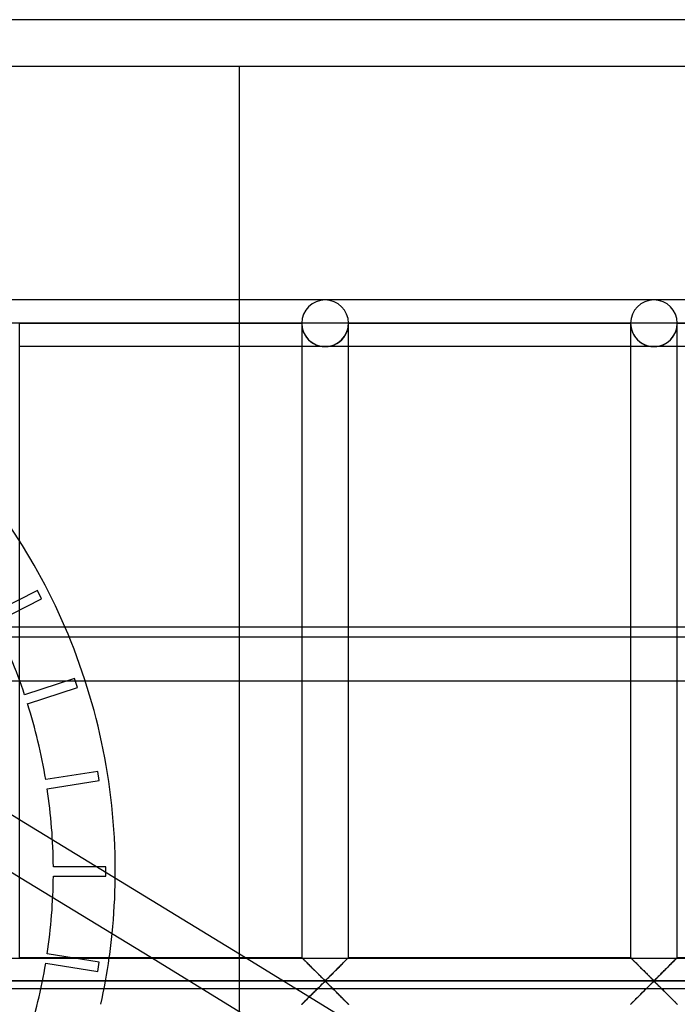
# Model space of a CAD drawing. Header units: millimetres. Extents: x -455 to 455, y -455 to 455.
# Tile 19 of 58: x -314 to -244, y 350 to 455. Entities that reach past the tile are written whole.
import ezdxf

# ---------------------------------------------------------------- set-up
doc = ezdxf.new("R2010")
doc.units = ezdxf.units.MM
doc.layers.add('MAIN-1', color=7, linetype='Continuous')
doc.layers.add('MAIN-2', color=7, linetype='Continuous')

msp = doc.modelspace()

# ---------------------------------------------------------------- linework, layer by layer
at = {"layer": 'MAIN-1'}
for p, q in [((455, 455), (-455, 455)), ((-281.67, 425), (-316.88, 425)), ((-246.46, 425), (-281.67, 425)), ((-211.25, 425), (-246.46, 425)), ((-314.38, 422.5), (-316.88, 422.5)), ((-314.38, 354.58), (-314.38, 422.5)), ((-314.38, 422.5), (-284.17, 422.5)), ((-284.17, 422.5), (-284.17, 354.58)), ((-281.67, 422.5), (-284.17, 422.5)), ((-279.17, 422.5), (-281.67, 422.5)), ((-279.17, 354.58), (-279.17, 422.5)), ((-279.17, 422.5), (-248.96, 422.5)), ((-248.96, 422.5), (-248.96, 354.58)), ((-246.46, 422.5), (-248.96, 422.5)), ((-243.96, 422.5), (-246.46, 422.5)), ((-243.96, 354.58), (-243.96, 422.5)), ((-243.96, 422.5), (-213.75, 422.5)), ((-284.17, 420), (-314.38, 420)), ((-248.96, 420), (-279.17, 420)), ((-213.75, 420), (-243.96, 420)), ((-314.38, 390), (-284.17, 390)), ((-290.88, 390), (-290.88, 354.99)), ((-279.17, 390), (-248.96, 390)), ((-243.96, 390), (-213.75, 390)), ((-309.08, 388.92), (-290.88, 388.92)), ((-290.88, 384.17), (-307.34, 384.17)), ((-314.38, 369.37), (-290.21, 354.58)), ((-314.38, 363.21), (-300.27, 354.58)), ((-314.38, 354.58), (-284.17, 354.58)), ((-284.16, 354.58), (-284.17, 354.58)), ((-284.16, 354.57), (-284.16, 354.58)), ((-284.15, 354.56), (-284.16, 354.57)), ((-284.13, 354.55), (-284.15, 354.56)), ((-284.11, 354.53), (-284.13, 354.55)), ((-284.08, 354.5), (-284.11, 354.53)), ((-284.06, 354.47), (-284.08, 354.5)), ((-284.02, 354.44), (-284.06, 354.47)), ((-283.99, 354.4), (-284.02, 354.44)), ((-283.95, 354.36), (-283.99, 354.4)), ((-283.9, 354.32), (-283.95, 354.36)), ((-283.86, 354.27), (-283.9, 354.32)), ((-283.81, 354.22), (-283.86, 354.27)), ((-283.75, 354.17), (-283.81, 354.22)), ((-279.49, 354.26), (-279.58, 354.17)), ((-279.41, 354.34), (-279.49, 354.26)), ((-279.34, 354.42), (-279.41, 354.34)), ((-279.28, 354.47), (-279.34, 354.42)), ((-279.23, 354.52), (-279.28, 354.47)), ((-279.2, 354.56), (-279.23, 354.52)), ((-279.17, 354.58), (-279.2, 354.56)), ((-279.17, 354.58), (-279.17, 354.58)), ((-279.17, 354.58), (-248.96, 354.58)), ((-248.95, 354.57), (-248.96, 354.58)), ((-248.96, 354.58), (-248.96, 354.58)), ((-248.94, 354.56), (-248.95, 354.57)), ((-248.92, 354.55), (-248.94, 354.56)), ((-248.9, 354.53), (-248.92, 354.55)), ((-248.88, 354.5), (-248.9, 354.53)), ((-248.85, 354.47), (-248.88, 354.5)), ((-248.81, 354.44), (-248.85, 354.47)), ((-248.78, 354.4), (-248.81, 354.44)), ((-248.74, 354.36), (-248.78, 354.4)), ((-248.69, 354.32), (-248.74, 354.36)), ((-248.65, 354.27), (-248.69, 354.32)), ((-248.6, 354.22), (-248.65, 354.27)), ((-248.54, 354.17), (-248.6, 354.22)), ((-244.28, 354.26), (-244.37, 354.17)), ((-244.2, 354.34), (-244.28, 354.26)), ((-244.13, 354.42), (-244.2, 354.34)), ((-244.07, 354.47), (-244.13, 354.42)), ((-244.02, 354.52), (-244.07, 354.47)), ((-243.99, 354.56), (-244.02, 354.52)), ((-243.97, 354.58), (-243.99, 354.56)), ((-243.96, 354.58), (-243.97, 354.58)), ((-243.96, 354.58), (-213.75, 354.58)), ((-283.7, 354.12), (-283.75, 354.17)), ((-283.64, 354.06), (-283.7, 354.12)), ((-283.58, 354), (-283.64, 354.06)), ((-283.52, 353.94), (-283.58, 354)), ((-283.46, 353.88), (-283.52, 353.94)), ((-283.4, 353.82), (-283.46, 353.88)), ((-283.34, 353.76), (-283.4, 353.82)), ((-283.27, 353.69), (-283.34, 353.76)), ((-283.21, 353.63), (-283.27, 353.69)), ((-283.14, 353.56), (-283.21, 353.63)), ((-283.07, 353.49), (-283.14, 353.56)), ((-283.01, 353.42), (-283.07, 353.49)), ((-282.94, 353.36), (-283.01, 353.42)), ((-282.87, 353.29), (-282.94, 353.36)), ((-282.8, 353.22), (-282.87, 353.29)), ((-282.73, 353.15), (-282.8, 353.22)), ((-282.66, 353.08), (-282.73, 353.15)), ((-280.58, 353.18), (-280.7, 353.06)), ((-280.46, 353.3), (-280.58, 353.18)), ((-280.34, 353.42), (-280.46, 353.3)), ((-280.22, 353.53), (-280.34, 353.42)), ((-280.1, 353.65), (-280.22, 353.53)), ((-279.99, 353.76), (-280.1, 353.65)), ((-279.88, 353.87), (-279.99, 353.76)), ((-279.77, 353.98), (-279.88, 353.87)), ((-279.67, 354.08), (-279.77, 353.98)), ((-279.58, 354.17), (-279.67, 354.08)), ((-248.49, 354.12), (-248.54, 354.17)), ((-248.43, 354.06), (-248.49, 354.12)), ((-248.37, 354), (-248.43, 354.06)), ((-248.31, 353.94), (-248.37, 354)), ((-248.25, 353.88), (-248.31, 353.94)), ((-248.19, 353.82), (-248.25, 353.88)), ((-248.13, 353.76), (-248.19, 353.82)), ((-248.07, 353.69), (-248.13, 353.76)), ((-248, 353.63), (-248.07, 353.69)), ((-247.93, 353.56), (-248, 353.63)), ((-247.87, 353.49), (-247.93, 353.56)), ((-247.8, 353.42), (-247.87, 353.49)), ((-247.73, 353.36), (-247.8, 353.42)), ((-247.66, 353.29), (-247.73, 353.36)), ((-247.59, 353.22), (-247.66, 353.29)), ((-247.52, 353.15), (-247.59, 353.22)), ((-247.45, 353.08), (-247.52, 353.15)), ((-245.37, 353.18), (-245.49, 353.06)), ((-245.25, 353.3), (-245.37, 353.18)), ((-245.13, 353.42), (-245.25, 353.3)), ((-245.01, 353.53), (-245.13, 353.42)), ((-244.89, 353.65), (-245.01, 353.53)), ((-244.78, 353.76), (-244.89, 353.65)), ((-244.67, 353.87), (-244.78, 353.76)), ((-244.57, 353.98), (-244.67, 353.87)), ((-244.46, 354.08), (-244.57, 353.98)), ((-244.37, 354.17), (-244.46, 354.08)), ((-282.59, 353.01), (-282.66, 353.08)), ((-282.53, 352.94), (-282.59, 353.01)), ((-282.46, 352.88), (-282.53, 352.94)), ((-282.39, 352.81), (-282.46, 352.88)), ((-282.33, 352.75), (-282.39, 352.81)), ((-282.26, 352.68), (-282.33, 352.75)), ((-282.2, 352.62), (-282.26, 352.68)), ((-282.13, 352.56), (-282.2, 352.62)), ((-282.07, 352.5), (-282.13, 352.56)), ((-282.01, 352.44), (-282.07, 352.5)), ((-281.96, 352.38), (-282.01, 352.44)), ((-281.9, 352.33), (-281.96, 352.38)), ((-281.85, 352.28), (-281.9, 352.33)), ((-281.79, 352.23), (-281.85, 352.28)), ((-281.74, 352.19), (-281.79, 352.23)), ((-281.67, 352.15), (-281.74, 352.19)), ((-281.55, 352.22), (-281.67, 352.15)), ((-281.46, 352.3), (-281.55, 352.22)), ((-281.36, 352.39), (-281.46, 352.3)), ((-281.26, 352.49), (-281.36, 352.39)), ((-281.16, 352.6), (-281.26, 352.49)), ((-281.04, 352.71), (-281.16, 352.6)), ((-280.93, 352.82), (-281.04, 352.71)), ((-280.81, 352.94), (-280.93, 352.82)), ((-280.7, 353.06), (-280.81, 352.94)), ((-247.38, 353.01), (-247.45, 353.08)), ((-247.32, 352.94), (-247.38, 353.01)), ((-247.25, 352.88), (-247.32, 352.94)), ((-247.18, 352.81), (-247.25, 352.88)), ((-247.12, 352.75), (-247.18, 352.81)), ((-247.05, 352.68), (-247.12, 352.75)), ((-246.99, 352.62), (-247.05, 352.68)), ((-246.93, 352.56), (-246.99, 352.62)), ((-246.87, 352.5), (-246.93, 352.56)), ((-246.81, 352.44), (-246.87, 352.5)), ((-246.75, 352.38), (-246.81, 352.44)), ((-246.69, 352.33), (-246.75, 352.38)), ((-246.64, 352.28), (-246.69, 352.33)), ((-246.59, 352.23), (-246.64, 352.28)), ((-246.53, 352.19), (-246.59, 352.23)), ((-246.46, 352.15), (-246.53, 352.19)), ((-246.34, 352.22), (-246.46, 352.15)), ((-246.25, 352.3), (-246.34, 352.22)), ((-246.15, 352.39), (-246.25, 352.3)), ((-246.05, 352.49), (-246.15, 352.39)), ((-245.95, 352.6), (-246.05, 352.49)), ((-245.84, 352.71), (-245.95, 352.6)), ((-245.72, 352.82), (-245.84, 352.71)), ((-245.6, 352.94), (-245.72, 352.82)), ((-245.49, 353.06), (-245.6, 352.94)), ((422.5, 352.08), (-422.5, 352.08)), ((-282.76, 350.99), (-282.64, 351.11)), ((-282.64, 351.11), (-282.52, 351.23)), ((-282.52, 351.23), (-282.4, 351.34)), ((-282.4, 351.34), (-282.29, 351.46)), ((-282.29, 351.46), (-282.18, 351.57)), ((-282.18, 351.57), (-282.07, 351.67)), ((-282.07, 351.67), (-281.97, 351.77)), ((-281.97, 351.77), (-281.87, 351.86)), ((-281.87, 351.86), (-281.78, 351.95)), ((-281.78, 351.95), (-281.67, 352.01)), ((-281.67, 352.01), (-281.59, 351.98)), ((-281.59, 351.98), (-281.54, 351.94)), ((-281.54, 351.94), (-281.49, 351.89)), ((-281.49, 351.89), (-281.43, 351.84)), ((-281.43, 351.84), (-281.38, 351.78)), ((-281.38, 351.78), (-281.32, 351.73)), ((-281.32, 351.73), (-281.26, 351.67)), ((-281.26, 351.67), (-281.2, 351.61)), ((-281.2, 351.61), (-281.14, 351.55)), ((-281.14, 351.55), (-281.07, 351.49)), ((-281.07, 351.49), (-281.01, 351.42)), ((-281.01, 351.42), (-280.94, 351.35)), ((-280.94, 351.35), (-280.88, 351.29)), ((-280.88, 351.29), (-280.81, 351.22)), ((-280.81, 351.22), (-280.74, 351.15)), ((-280.74, 351.15), (-280.67, 351.09)), ((-280.67, 351.09), (-280.6, 351.02)), ((-247.55, 350.99), (-247.43, 351.11)), ((-247.43, 351.11), (-247.31, 351.23)), ((-247.31, 351.23), (-247.2, 351.34)), ((-247.2, 351.34), (-247.08, 351.46)), ((-247.08, 351.46), (-246.97, 351.57)), ((-246.97, 351.57), (-246.86, 351.67)), ((-246.86, 351.67), (-246.76, 351.77)), ((-246.76, 351.77), (-246.67, 351.86)), ((-246.67, 351.86), (-246.57, 351.95)), ((-246.57, 351.95), (-246.46, 352.01)), ((-246.46, 352.01), (-246.39, 351.98)), ((-246.39, 351.98), (-246.33, 351.94)), ((-246.33, 351.94), (-246.28, 351.89)), ((-246.28, 351.89), (-246.22, 351.84)), ((-246.22, 351.84), (-246.17, 351.78)), ((-246.17, 351.78), (-246.11, 351.73)), ((-246.11, 351.73), (-246.05, 351.67)), ((-246.05, 351.67), (-245.99, 351.61)), ((-245.99, 351.61), (-245.93, 351.55)), ((-245.93, 351.55), (-245.86, 351.49)), ((-245.86, 351.49), (-245.8, 351.42)), ((-245.8, 351.42), (-245.73, 351.35)), ((-245.73, 351.35), (-245.67, 351.29)), ((-245.67, 351.29), (-245.6, 351.22)), ((-245.6, 351.22), (-245.53, 351.15)), ((-245.53, 351.15), (-245.46, 351.09)), ((-245.46, 351.09), (-245.4, 351.02)), ((-283.85, 349.9), (-283.76, 349.99)), ((-283.76, 349.99), (-283.66, 350.09)), ((-283.66, 350.09), (-283.56, 350.19)), ((-283.56, 350.19), (-283.45, 350.3)), ((-283.45, 350.3), (-283.34, 350.4)), ((-283.34, 350.4), (-283.23, 350.52)), ((-283.23, 350.52), (-283.12, 350.63)), ((-283.12, 350.63), (-283, 350.75)), ((-283, 350.75), (-282.88, 350.87)), ((-282.88, 350.87), (-282.76, 350.99)), ((-280.6, 351.02), (-280.53, 350.95)), ((-280.53, 350.95), (-280.47, 350.88)), ((-280.47, 350.88), (-280.4, 350.81)), ((-280.4, 350.81), (-280.33, 350.74)), ((-280.33, 350.74), (-280.26, 350.67)), ((-280.26, 350.67), (-280.19, 350.61)), ((-280.19, 350.61), (-280.13, 350.54)), ((-280.13, 350.54), (-280.06, 350.48)), ((-280.06, 350.48), (-280, 350.41)), ((-280, 350.41), (-279.93, 350.35)), ((-279.93, 350.35), (-279.87, 350.29)), ((-279.87, 350.29), (-279.81, 350.23)), ((-279.81, 350.23), (-279.75, 350.17)), ((-279.75, 350.17), (-279.69, 350.11)), ((-279.69, 350.11), (-279.64, 350.05)), ((-279.64, 350.05), (-279.58, 350)), ((-279.58, 350), (-279.53, 349.94)), ((-248.64, 349.9), (-248.55, 349.99)), ((-248.55, 349.99), (-248.45, 350.09)), ((-248.45, 350.09), (-248.35, 350.19)), ((-248.35, 350.19), (-248.24, 350.3)), ((-248.24, 350.3), (-248.14, 350.4)), ((-248.14, 350.4), (-248.02, 350.52)), ((-248.02, 350.52), (-247.91, 350.63)), ((-247.91, 350.63), (-247.79, 350.75)), ((-247.79, 350.75), (-247.67, 350.87)), ((-247.67, 350.87), (-247.55, 350.99)), ((-245.4, 351.02), (-245.33, 350.95)), ((-245.33, 350.95), (-245.26, 350.88)), ((-245.26, 350.88), (-245.19, 350.81)), ((-245.19, 350.81), (-245.12, 350.74)), ((-245.12, 350.74), (-245.05, 350.67)), ((-245.05, 350.67), (-244.98, 350.61)), ((-244.98, 350.61), (-244.92, 350.54)), ((-244.92, 350.54), (-244.85, 350.48)), ((-244.85, 350.48), (-244.79, 350.41)), ((-244.79, 350.41), (-244.72, 350.35)), ((-244.72, 350.35), (-244.66, 350.29)), ((-244.66, 350.29), (-244.6, 350.23)), ((-244.6, 350.23), (-244.54, 350.17)), ((-244.54, 350.17), (-244.48, 350.11)), ((-244.48, 350.11), (-244.43, 350.05)), ((-244.43, 350.05), (-244.37, 350)), ((-244.37, 350), (-244.32, 349.94)), ((-292.1, 349.58), (-284.17, 344.73)), ((-284.17, 349.58), (-284.16, 349.59)), ((-284.16, 349.59), (-284.14, 349.61)), ((-284.14, 349.61), (-284.1, 349.64)), ((-284.1, 349.64), (-284.06, 349.69)), ((-284.06, 349.69), (-284, 349.75)), ((-284, 349.75), (-283.93, 349.82)), ((-283.93, 349.82), (-283.85, 349.9)), ((-279.53, 349.94), (-279.48, 349.89)), ((-279.48, 349.89), (-279.43, 349.85)), ((-279.43, 349.85), (-279.39, 349.8)), ((-279.39, 349.8), (-279.35, 349.76)), ((-279.35, 349.76), (-279.31, 349.73)), ((-279.31, 349.73), (-279.28, 349.69)), ((-279.28, 349.69), (-279.25, 349.66)), ((-279.25, 349.66), (-279.22, 349.64)), ((-279.22, 349.64), (-279.2, 349.62)), ((-279.2, 349.62), (-279.19, 349.6)), ((-279.19, 349.6), (-279.18, 349.59)), ((-279.18, 349.59), (-279.17, 349.59)), ((-279.17, 349.59), (-279.17, 349.58)), ((-248.96, 349.58), (-248.95, 349.59)), ((-248.95, 349.59), (-248.93, 349.61)), ((-248.93, 349.61), (-248.9, 349.64)), ((-248.9, 349.64), (-248.85, 349.69)), ((-248.85, 349.69), (-248.79, 349.75)), ((-248.79, 349.75), (-248.72, 349.82)), ((-248.72, 349.82), (-248.64, 349.9)), ((-244.32, 349.94), (-244.27, 349.89)), ((-244.27, 349.89), (-244.22, 349.85)), ((-244.22, 349.85), (-244.18, 349.8)), ((-244.18, 349.8), (-244.14, 349.76)), ((-244.14, 349.76), (-244.1, 349.73)), ((-244.1, 349.73), (-244.07, 349.69)), ((-244.07, 349.69), (-244.04, 349.66)), ((-244.04, 349.66), (-244.02, 349.64)), ((-244.02, 349.64), (-244, 349.62)), ((-244, 349.62), (-243.98, 349.6)), ((-243.98, 349.6), (-243.97, 349.59)), ((-243.97, 349.59), (-243.96, 349.59)), ((-243.96, 349.59), (-243.96, 349.58))]:
    msp.add_line(p, q, dxfattribs=at)
for centre, radius, start, end in [((-281.67, 422.5), 2.5, 0, 180), ((-246.46, 422.5), 2.5, 0, 180), ((-370.44, 363.81), 66.3, 359.3921, 23.2674), ((-370.44, 363.81), 66.3, 352.0004, 354.2387)]:
    msp.add_arc(centre, radius, start, end, dxfattribs=at)
at = {"layer": 'MAIN-2'}
for p, q in [((450, 450), (-450, 450)), ((-290.88, 450), (-290.88, 450)), ((-290.88, 450), (-290.88, 390)), ((-314.38, 422.5), (-314.38, 422.5)), ((-314.38, 422.5), (-314.38, 422.5)), ((-314.38, 422.5), (-284.17, 422.5)), ((-284.17, 422.5), (-314.38, 422.5)), ((-314.38, 422.5), (-314.38, 422.5)), ((-284.17, 422.5), (-314.38, 422.5)), ((-284.17, 422.5), (-284.17, 422.5)), ((-284.17, 422.5), (-284.17, 422.5)), ((-284.17, 422.5), (-284.17, 422.5)), ((-279.17, 422.5), (-279.17, 422.5)), ((-279.17, 422.5), (-279.17, 422.5)), ((-279.17, 422.5), (-248.96, 422.5)), ((-248.96, 422.5), (-279.17, 422.5)), ((-279.17, 422.5), (-279.17, 422.5)), ((-248.96, 422.5), (-279.17, 422.5)), ((-248.96, 422.5), (-248.96, 422.5)), ((-248.96, 422.5), (-248.96, 422.5)), ((-248.96, 422.5), (-248.96, 422.5)), ((-243.96, 422.5), (-243.96, 422.5)), ((-243.96, 422.5), (-243.96, 422.5)), ((-243.96, 422.5), (-213.75, 422.5)), ((-213.75, 422.5), (-243.96, 422.5)), ((-243.96, 422.5), (-243.96, 422.5)), ((-213.75, 422.5), (-243.96, 422.5)), ((-281.67, 420), (-284.17, 420)), ((-279.17, 420), (-281.67, 420)), ((-246.46, 420), (-248.96, 420)), ((-243.96, 420), (-246.46, 420)), ((-312.48, 393.9), (-317.5, 391.34)), ((-312.03, 393.01), (-312.48, 393.9)), ((-312.48, 393.9), (-312.48, 393.9)), ((-317.05, 390.45), (-312.03, 393.01)), ((-312.03, 393.01), (-312.03, 393.01)), ((-319.37, 390), (-314.38, 390)), ((-284.17, 390), (-279.17, 390)), ((-248.96, 390), (-243.96, 390)), ((-387.5, 388.92), (-309.08, 388.92)), ((-290.88, 388.92), (-28.97, 388.92)), ((-307.34, 384.17), (-387.5, 384.17)), ((-308.49, 384.46), (-313.85, 382.72)), ((-308.18, 383.51), (-308.49, 384.46)), ((-308.49, 384.46), (-308.49, 384.46)), ((-67.2, 384.17), (-290.88, 384.17)), ((-313.85, 382.72), (-313.85, 382.72)), ((-313.54, 381.77), (-308.18, 383.51)), ((-308.18, 383.51), (-308.18, 383.51)), ((-313.54, 381.77), (-313.54, 381.77)), ((-306.02, 374.52), (-311.58, 373.64)), ((-305.87, 373.53), (-306.02, 374.52)), ((-306.02, 374.52), (-306.02, 374.52)), ((-311.58, 373.64), (-311.58, 373.64)), ((-311.43, 372.65), (-305.87, 373.53)), ((-305.87, 373.53), (-305.87, 373.53)), ((-319.37, 372.43), (-314.38, 369.37)), ((-311.43, 372.65), (-311.43, 372.65)), ((-319.37, 366.27), (-314.38, 363.21)), ((-305.14, 364.31), (-310.77, 364.31)), ((-310.77, 364.31), (-310.77, 364.31)), ((-305.14, 363.31), (-305.14, 364.31)), ((-305.14, 364.31), (-305.14, 364.31)), ((-310.77, 363.31), (-305.14, 363.31)), ((-310.77, 363.31), (-310.77, 363.31)), ((-305.14, 363.31), (-305.14, 363.31)), ((387.5, 354.49), (-387.5, 354.49)), ((-305.87, 354.09), (-311.43, 354.97)), ((-311.43, 354.97), (-311.43, 354.97)), ((-300.27, 354.58), (-292.1, 349.58)), ((-290.88, 354.99), (-290.88, 348.84)), ((-290.21, 354.58), (-279.17, 347.83)), ((-284.17, 354.58), (-284.16, 354.58)), ((-284.16, 354.58), (-284.15, 354.57)), ((-284.15, 354.57), (-284.13, 354.54)), ((-284.13, 354.54), (-284.09, 354.51)), ((-284.09, 354.51), (-284.06, 354.47)), ((-284.06, 354.47), (-284.01, 354.43)), ((-284.01, 354.43), (-283.95, 354.37)), ((-283.95, 354.37), (-283.89, 354.31)), ((-283.89, 354.31), (-283.82, 354.24)), ((-283.82, 354.24), (-283.75, 354.17)), ((-279.58, 354.17), (-279.51, 354.24)), ((-279.51, 354.24), (-279.44, 354.31)), ((-279.44, 354.31), (-279.38, 354.37)), ((-279.38, 354.37), (-279.33, 354.43)), ((-279.33, 354.43), (-279.28, 354.47)), ((-279.28, 354.47), (-279.24, 354.51)), ((-279.24, 354.51), (-279.21, 354.54)), ((-279.21, 354.54), (-279.19, 354.57)), ((-279.19, 354.57), (-279.17, 354.58)), ((-279.17, 354.58), (-279.17, 354.58)), ((-248.96, 354.58), (-248.95, 354.58)), ((-248.95, 354.58), (-248.94, 354.57)), ((-248.94, 354.57), (-248.92, 354.54)), ((-248.92, 354.54), (-248.89, 354.51)), ((-248.89, 354.51), (-248.85, 354.47)), ((-248.85, 354.47), (-248.8, 354.43)), ((-248.8, 354.43), (-248.75, 354.37)), ((-248.75, 354.37), (-248.68, 354.31)), ((-248.68, 354.31), (-248.62, 354.24)), ((-248.62, 354.24), (-248.54, 354.17)), ((-244.37, 354.17), (-244.3, 354.24)), ((-244.3, 354.24), (-244.23, 354.31)), ((-244.23, 354.31), (-244.17, 354.37)), ((-244.17, 354.37), (-244.12, 354.43)), ((-244.12, 354.43), (-244.07, 354.47)), ((-244.07, 354.47), (-244.03, 354.51)), ((-244.03, 354.51), (-244, 354.54)), ((-244, 354.54), (-243.98, 354.57)), ((-243.98, 354.57), (-243.96, 354.58)), ((-243.96, 354.58), (-243.96, 354.58)), ((-311.58, 353.98), (-306.02, 353.1)), ((-311.58, 353.98), (-311.58, 353.98)), ((-306.02, 353.1), (-305.87, 354.09)), ((-305.87, 354.09), (-305.87, 354.09)), ((-283.75, 354.17), (-283.67, 354.09)), ((-283.67, 354.09), (-283.59, 354.01)), ((-283.59, 354.01), (-283.51, 353.93)), ((-283.51, 353.93), (-283.42, 353.84)), ((-283.42, 353.84), (-283.33, 353.75)), ((-283.33, 353.75), (-283.24, 353.66)), ((-283.24, 353.66), (-283.15, 353.57)), ((-283.15, 353.57), (-283.06, 353.47)), ((-283.06, 353.47), (-282.96, 353.38)), ((-282.96, 353.38), (-282.86, 353.28)), ((-282.86, 353.28), (-282.77, 353.19)), ((-282.77, 353.19), (-282.67, 353.09)), ((-280.66, 353.09), (-280.57, 353.19)), ((-280.57, 353.19), (-280.47, 353.28)), ((-280.47, 353.28), (-280.37, 353.38)), ((-280.37, 353.38), (-280.28, 353.47)), ((-280.28, 353.47), (-280.18, 353.57)), ((-280.18, 353.57), (-280.09, 353.66)), ((-280.09, 353.66), (-280, 353.75)), ((-280, 353.75), (-279.91, 353.84)), ((-279.91, 353.84), (-279.82, 353.93)), ((-279.82, 353.93), (-279.74, 354.01)), ((-279.74, 354.01), (-279.66, 354.09)), ((-279.66, 354.09), (-279.58, 354.17)), ((-248.54, 354.17), (-248.47, 354.09)), ((-248.47, 354.09), (-248.38, 354.01)), ((-248.38, 354.01), (-248.3, 353.93)), ((-248.3, 353.93), (-248.21, 353.84)), ((-248.21, 353.84), (-248.13, 353.75)), ((-248.13, 353.75), (-248.04, 353.66)), ((-248.04, 353.66), (-247.94, 353.57)), ((-247.94, 353.57), (-247.85, 353.47)), ((-247.85, 353.47), (-247.75, 353.38)), ((-247.75, 353.38), (-247.66, 353.28)), ((-247.66, 353.28), (-247.56, 353.19)), ((-247.56, 353.19), (-247.46, 353.09)), ((-245.45, 353.09), (-245.36, 353.19)), ((-245.36, 353.19), (-245.26, 353.28)), ((-245.26, 353.28), (-245.16, 353.38)), ((-245.16, 353.38), (-245.07, 353.47)), ((-245.07, 353.47), (-244.97, 353.57)), ((-244.97, 353.57), (-244.88, 353.66)), ((-244.88, 353.66), (-244.79, 353.75)), ((-244.79, 353.75), (-244.7, 353.84)), ((-244.7, 353.84), (-244.62, 353.93)), ((-244.62, 353.93), (-244.53, 354.01)), ((-244.53, 354.01), (-244.45, 354.09)), ((-244.45, 354.09), (-244.37, 354.17)), ((-306.02, 353.1), (-306.02, 353.1)), ((-282.67, 353.09), (-282.57, 352.99)), ((-282.57, 352.99), (-282.48, 352.9)), ((-282.48, 352.9), (-282.39, 352.81)), ((-282.39, 352.81), (-282.29, 352.72)), ((-282.29, 352.72), (-282.2, 352.63)), ((-282.2, 352.63), (-282.12, 352.54)), ((-282.12, 352.54), (-282.03, 352.46)), ((-282.03, 352.46), (-281.95, 352.38)), ((-281.95, 352.38), (-281.87, 352.3)), ((-281.87, 352.3), (-281.8, 352.23)), ((-281.8, 352.23), (-281.72, 352.17)), ((-281.72, 352.17), (-281.61, 352.17)), ((-281.61, 352.17), (-281.53, 352.23)), ((-281.53, 352.23), (-281.46, 352.3)), ((-281.46, 352.3), (-281.38, 352.38)), ((-281.38, 352.38), (-281.3, 352.46)), ((-281.3, 352.46), (-281.22, 352.54)), ((-281.22, 352.54), (-281.13, 352.63)), ((-281.13, 352.63), (-281.04, 352.72)), ((-281.04, 352.72), (-280.95, 352.81)), ((-280.95, 352.81), (-280.85, 352.9)), ((-280.85, 352.9), (-280.76, 352.99)), ((-280.76, 352.99), (-280.66, 353.09)), ((-247.46, 353.09), (-247.37, 352.99)), ((-247.37, 352.99), (-247.27, 352.9)), ((-247.27, 352.9), (-247.18, 352.81)), ((-247.18, 352.81), (-247.09, 352.72)), ((-247.09, 352.72), (-247, 352.63)), ((-247, 352.63), (-246.91, 352.54)), ((-246.91, 352.54), (-246.82, 352.46)), ((-246.82, 352.46), (-246.74, 352.38)), ((-246.74, 352.38), (-246.67, 352.3)), ((-246.67, 352.3), (-246.59, 352.23)), ((-246.59, 352.23), (-246.51, 352.17)), ((-246.51, 352.17), (-246.4, 352.17)), ((-246.4, 352.17), (-246.32, 352.23)), ((-246.32, 352.23), (-246.25, 352.3)), ((-246.25, 352.3), (-246.17, 352.38)), ((-246.17, 352.38), (-246.09, 352.46)), ((-246.09, 352.46), (-246.01, 352.54)), ((-246.01, 352.54), (-245.92, 352.63)), ((-245.92, 352.63), (-245.83, 352.72)), ((-245.83, 352.72), (-245.74, 352.81)), ((-245.74, 352.81), (-245.64, 352.9)), ((-245.64, 352.9), (-245.55, 352.99)), ((-245.55, 352.99), (-245.45, 353.09)), ((-420, 352.08), (420, 352.08)), ((-387.5, 351.28), (387.5, 351.28)), ((-282.67, 351.08), (-282.77, 350.98)), ((-282.57, 351.17), (-282.67, 351.08)), ((-282.48, 351.27), (-282.57, 351.17)), ((-282.39, 351.36), (-282.48, 351.27)), ((-282.29, 351.45), (-282.39, 351.36)), ((-282.2, 351.54), (-282.29, 351.45)), ((-282.12, 351.63), (-282.2, 351.54)), ((-282.03, 351.71), (-282.12, 351.63)), ((-281.95, 351.79), (-282.03, 351.71)), ((-281.87, 351.86), (-281.95, 351.79)), ((-281.8, 351.93), (-281.87, 351.86)), ((-281.72, 351.99), (-281.8, 351.93)), ((-281.61, 351.99), (-281.72, 351.99)), ((-281.53, 351.93), (-281.61, 351.99)), ((-281.46, 351.86), (-281.53, 351.93)), ((-281.38, 351.79), (-281.46, 351.86)), ((-281.3, 351.71), (-281.38, 351.79)), ((-281.22, 351.63), (-281.3, 351.71)), ((-281.13, 351.54), (-281.22, 351.63)), ((-281.04, 351.45), (-281.13, 351.54)), ((-280.95, 351.36), (-281.04, 351.45)), ((-280.85, 351.27), (-280.95, 351.36)), ((-280.76, 351.17), (-280.85, 351.27)), ((-280.66, 351.08), (-280.76, 351.17)), ((-280.57, 350.98), (-280.66, 351.08)), ((-247.46, 351.08), (-247.56, 350.98)), ((-247.37, 351.17), (-247.46, 351.08)), ((-247.27, 351.27), (-247.37, 351.17)), ((-247.18, 351.36), (-247.27, 351.27)), ((-247.09, 351.45), (-247.18, 351.36)), ((-247, 351.54), (-247.09, 351.45)), ((-246.91, 351.63), (-247, 351.54)), ((-246.82, 351.71), (-246.91, 351.63)), ((-246.74, 351.79), (-246.82, 351.71)), ((-246.67, 351.86), (-246.74, 351.79)), ((-246.59, 351.93), (-246.67, 351.86)), ((-246.51, 351.99), (-246.59, 351.93)), ((-246.4, 351.99), (-246.51, 351.99)), ((-246.32, 351.93), (-246.4, 351.99)), ((-246.25, 351.86), (-246.32, 351.93)), ((-246.17, 351.79), (-246.25, 351.86)), ((-246.09, 351.71), (-246.17, 351.79)), ((-246.01, 351.63), (-246.09, 351.71)), ((-245.92, 351.54), (-246.01, 351.63)), ((-245.83, 351.45), (-245.92, 351.54)), ((-245.74, 351.36), (-245.83, 351.45)), ((-245.64, 351.27), (-245.74, 351.36)), ((-245.55, 351.17), (-245.64, 351.27)), ((-245.45, 351.08), (-245.55, 351.17)), ((-245.36, 350.98), (-245.45, 351.08)), ((-283.75, 350), (-283.82, 349.92)), ((-283.67, 350.07), (-283.75, 350)), ((-283.59, 350.16), (-283.67, 350.07)), ((-283.51, 350.24), (-283.59, 350.16)), ((-283.42, 350.33), (-283.51, 350.24)), ((-283.33, 350.41), (-283.42, 350.33)), ((-283.24, 350.5), (-283.33, 350.41)), ((-283.15, 350.6), (-283.24, 350.5)), ((-283.06, 350.69), (-283.15, 350.6)), ((-282.96, 350.79), (-283.06, 350.69)), ((-282.86, 350.88), (-282.96, 350.79)), ((-282.77, 350.98), (-282.86, 350.88)), ((-280.47, 350.88), (-280.57, 350.98)), ((-280.37, 350.79), (-280.47, 350.88)), ((-280.28, 350.69), (-280.37, 350.79)), ((-280.18, 350.6), (-280.28, 350.69)), ((-280.09, 350.5), (-280.18, 350.6)), ((-280, 350.41), (-280.09, 350.5)), ((-279.91, 350.33), (-280, 350.41)), ((-279.82, 350.24), (-279.91, 350.33)), ((-279.74, 350.16), (-279.82, 350.24)), ((-279.66, 350.07), (-279.74, 350.16)), ((-279.58, 350), (-279.66, 350.07)), ((-279.51, 349.92), (-279.58, 350)), ((-248.54, 350), (-248.62, 349.92)), ((-248.47, 350.07), (-248.54, 350)), ((-248.38, 350.16), (-248.47, 350.07)), ((-248.3, 350.24), (-248.38, 350.16)), ((-248.21, 350.33), (-248.3, 350.24)), ((-248.13, 350.41), (-248.21, 350.33)), ((-248.04, 350.5), (-248.13, 350.41)), ((-247.94, 350.6), (-248.04, 350.5)), ((-247.85, 350.69), (-247.94, 350.6)), ((-247.75, 350.79), (-247.85, 350.69)), ((-247.66, 350.88), (-247.75, 350.79)), ((-247.56, 350.98), (-247.66, 350.88)), ((-245.26, 350.88), (-245.36, 350.98)), ((-245.16, 350.79), (-245.26, 350.88)), ((-245.07, 350.69), (-245.16, 350.79)), ((-244.97, 350.6), (-245.07, 350.69)), ((-244.88, 350.5), (-244.97, 350.6)), ((-244.79, 350.41), (-244.88, 350.5)), ((-244.7, 350.33), (-244.79, 350.41)), ((-244.62, 350.24), (-244.7, 350.33)), ((-244.53, 350.16), (-244.62, 350.24)), ((-244.45, 350.07), (-244.53, 350.16)), ((-244.37, 350), (-244.45, 350.07)), ((-244.3, 349.92), (-244.37, 350)), ((-284.16, 349.59), (-284.17, 349.58)), ((-284.15, 349.6), (-284.16, 349.59)), ((-284.13, 349.62), (-284.15, 349.6)), ((-284.09, 349.65), (-284.13, 349.62)), ((-284.06, 349.69), (-284.09, 349.65)), ((-284.01, 349.74), (-284.06, 349.69)), ((-283.95, 349.8), (-284.01, 349.74)), ((-283.89, 349.86), (-283.95, 349.8)), ((-283.82, 349.92), (-283.89, 349.86)), ((-279.44, 349.86), (-279.51, 349.92)), ((-279.38, 349.8), (-279.44, 349.86)), ((-279.33, 349.74), (-279.38, 349.8)), ((-279.28, 349.69), (-279.33, 349.74)), ((-279.24, 349.65), (-279.28, 349.69)), ((-279.21, 349.62), (-279.24, 349.65)), ((-279.19, 349.6), (-279.21, 349.62)), ((-279.17, 349.59), (-279.19, 349.6)), ((-279.17, 349.58), (-279.17, 349.59)), ((-248.95, 349.59), (-248.96, 349.58)), ((-248.94, 349.6), (-248.95, 349.59)), ((-248.92, 349.62), (-248.94, 349.6)), ((-248.89, 349.65), (-248.92, 349.62)), ((-248.85, 349.69), (-248.89, 349.65)), ((-248.8, 349.74), (-248.85, 349.69)), ((-248.75, 349.8), (-248.8, 349.74)), ((-248.68, 349.86), (-248.75, 349.8)), ((-248.62, 349.92), (-248.68, 349.86)), ((-244.23, 349.86), (-244.3, 349.92)), ((-244.17, 349.8), (-244.23, 349.86)), ((-244.12, 349.74), (-244.17, 349.8)), ((-244.07, 349.69), (-244.12, 349.74)), ((-244.03, 349.65), (-244.07, 349.69)), ((-244, 349.62), (-244.03, 349.65)), ((-243.98, 349.6), (-244, 349.62)), ((-243.96, 349.59), (-243.98, 349.6)), ((-243.96, 349.58), (-243.96, 349.59))]:
    msp.add_line(p, q, dxfattribs=at)
for radius, start, end in [(66.3, 23.2674, 90), (59.67, 18.4801, 26.5199), (59.67, 9.4801, 17.5199), (59.67, 0.4801, 8.5199), (59.67, 351.4801, 359.5199), (66.3, 354.2387, 359.3921), (66.3, 347.6091, 352.0004), (59.67, 342.4801, 350.5199)]:
    msp.add_arc((-370.44, 363.81), radius, start, end, dxfattribs=at)
for centre, major_axis, start_param, end_param in [((-281.67, 422.5), (0, -2.5), 3.141593, 4.712389), ((-281.67, 422.5), (0, 2.5), -1.570796, 0), ((-246.46, 422.5), (0, -2.5), 3.141593, 4.712389), ((-246.46, 422.5), (0, 2.5), -1.570796, 0), ((-281.67, 422.5), (-2.5, 0), 0, 3.141593), ((-281.67, 422.5), (0, -2.5), -1.570796, 0), ((-281.67, 422.5), (0, 2.5), 3.141593, 4.712389), ((-246.46, 422.5), (-2.5, 0), 0, 3.141593), ((-246.46, 422.5), (0, -2.5), -1.570796, 0), ((-246.46, 422.5), (0, 2.5), 3.141593, 4.712389)]:
    msp.add_ellipse(centre, major_axis=major_axis, ratio=1, start_param=start_param, end_param=end_param, dxfattribs=at)

doc.saveas('drawing.dxf')
